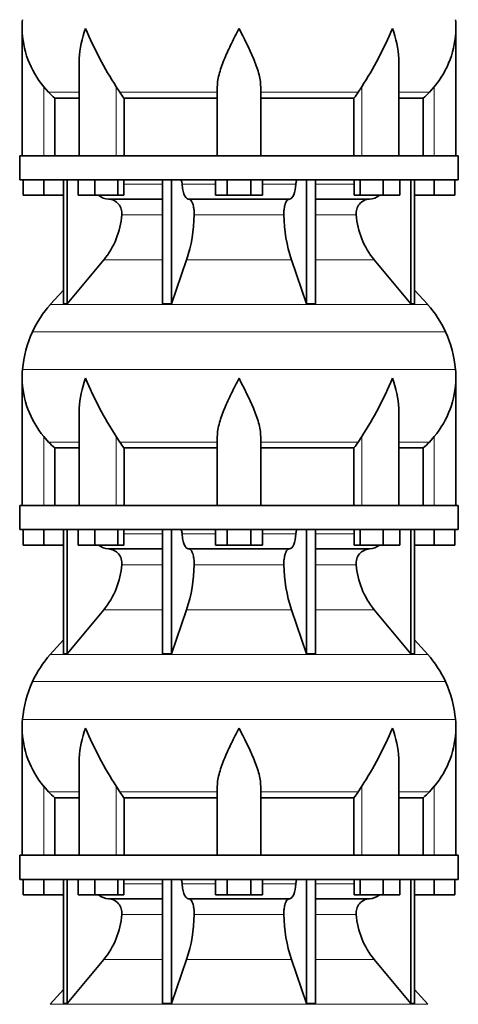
# Model space of a CAD drawing. Header units: millimetres. Extents: x 160 to 756, y -1422 to 1490.
# Tile 14 of 17: x 503 to 685, y 330 to 739. Entities that reach past the tile are written whole.
import ezdxf

# ---------------------------------------------------------------- set-up
doc = ezdxf.new("R2010")
doc.units = ezdxf.units.MM
doc.layers.add('VSI134_DIFFUSORE', color=7, linetype='Continuous')

# ---------------------------------------------------------------- blocks, each defined once
blk = doc.blocks.new('SE3')
at = {"layer": 'VSI134_DIFFUSORE', "color": 7, "linetype": 'Continuous', "lineweight": 35}
for p, q in [((504.06, 734.92), (504.06, 682.18)), ((684.06, 682.18), (684.06, 734.92)), ((527.78, 721.54), (527.78, 682.18)), ((660.33, 682.18), (660.33, 721.54)), ((515.07, 708.48), (513.06, 710.78)), ((544.57, 708.48), (543.15, 710.78)), ((585.06, 682.18), (585.06, 710.78)), ((603.06, 682.18), (603.06, 710.78)), ((644.97, 710.78), (643.55, 708.48)), ((675.06, 710.78), (673.05, 708.48)), ((517.59, 706.04), (527.78, 706.04)), ((517.59, 682.18), (517.59, 706.04)), ((546.35, 706.04), (585.06, 706.04)), ((546.35, 682.18), (546.35, 706.04)), ((603.06, 706.04), (641.77, 706.04)), ((641.77, 706.04), (641.77, 682.18)), ((660.33, 706.04), (670.53, 706.04)), ((670.53, 706.04), (670.53, 682.18)), ((685.06, 682.18), (503.06, 682.18)), ((503.06, 682.18), (503.06, 672.18)), ((685.06, 672.18), (685.06, 682.18)), ((503.06, 672.18), (685.06, 672.18)), ((504.56, 665.78), (504.56, 672.18)), ((504.56, 665.78), (504.56, 672.18)), ((513.06, 665.78), (513.06, 672.18)), ((521.23, 672.18), (521.23, 620.73)), ((522.76, 672.18), (522.76, 620.73)), ((527.3, 665.78), (527.3, 672.18)), ((534.24, 665.78), (534.24, 672.18)), ((543.72, 665.78), (543.72, 672.18)), ((546.26, 665.78), (546.26, 672.18)), ((562.36, 672.18), (562.36, 620.73)), ((566.06, 672.18), (566.06, 620.73)), ((584.24, 665.78), (584.24, 672.18)), ((589.15, 665.78), (589.15, 672.18)), ((598.97, 665.78), (598.97, 672.18)), ((603.87, 665.78), (603.87, 672.18)), ((622.06, 672.18), (622.06, 620.73)), ((625.75, 672.18), (625.75, 620.73)), ((641.85, 665.78), (641.85, 672.18)), ((644.39, 665.78), (644.39, 672.18)), ((653.87, 665.78), (653.87, 672.18)), ((660.81, 665.78), (660.81, 672.18)), ((665.36, 672.18), (665.36, 620.73)), ((666.89, 672.18), (666.89, 620.73)), ((675.06, 665.78), (675.06, 672.18)), ((683.56, 665.78), (683.56, 672.18)), ((513.06, 665.78), (504.56, 665.78)), ((521.23, 665.78), (513.06, 665.78)), ((534.24, 665.78), (527.3, 665.78)), ((543.72, 665.78), (534.24, 665.78)), ((546.26, 665.78), (543.72, 665.78)), ((589.15, 665.78), (584.24, 665.78)), ((598.97, 665.78), (589.15, 665.78)), ((603.87, 665.78), (598.97, 665.78)), ((644.39, 665.78), (641.85, 665.78)), ((653.87, 665.78), (644.39, 665.78)), ((660.81, 665.78), (653.87, 665.78)), ((675.06, 665.78), (666.89, 665.78)), ((683.56, 665.78), (675.06, 665.78)), ((539.88, 664.18), (562.36, 664.18)), ((573.15, 664.18), (614.97, 664.18)), ((625.75, 664.18), (648.23, 664.18)), ((522.76, 620.73), (537.92, 638.94)), ((566.06, 620.73), (572.33, 638.94)), ((615.78, 638.94), (622.06, 620.73)), ((650.2, 638.94), (665.36, 620.73)), ((521.23, 626.5), (515.76, 620.43)), ((672.36, 620.43), (666.89, 626.5)), ((521.23, 620.73), (522.76, 620.73)), ((562.36, 620.73), (566.06, 620.73)), ((622.06, 620.73), (625.75, 620.73)), ((665.36, 620.73), (666.89, 620.73)), ((504.06, 589.92), (504.06, 537.18)), ((684.06, 537.18), (684.06, 589.92)), ((527.78, 576.54), (527.78, 537.18)), ((660.33, 537.18), (660.33, 576.54)), ((515.07, 563.48), (513.06, 565.78)), ((544.57, 563.48), (543.15, 565.78)), ((585.06, 537.18), (585.06, 565.78)), ((603.06, 537.18), (603.06, 565.78)), ((644.97, 565.78), (643.55, 563.48)), ((675.06, 565.78), (673.05, 563.48)), ((517.59, 561.04), (527.78, 561.04)), ((517.59, 537.18), (517.59, 561.04)), ((546.35, 561.04), (585.06, 561.04)), ((546.35, 537.18), (546.35, 561.04)), ((603.06, 561.04), (641.77, 561.04)), ((641.77, 561.04), (641.77, 537.18)), ((660.33, 561.04), (670.53, 561.04)), ((670.53, 561.04), (670.53, 537.18)), ((685.06, 537.18), (503.06, 537.18)), ((503.06, 537.18), (503.06, 527.18)), ((685.06, 527.18), (685.06, 537.18)), ((503.06, 527.18), (685.06, 527.18)), ((504.56, 520.78), (504.56, 527.18)), ((504.56, 520.78), (504.56, 527.18)), ((513.06, 520.78), (513.06, 527.18)), ((521.23, 527.18), (521.23, 475.73)), ((522.76, 527.18), (522.76, 475.73)), ((527.3, 520.78), (527.3, 527.18)), ((534.24, 520.78), (534.24, 527.18)), ((543.72, 520.78), (543.72, 527.18)), ((546.26, 520.78), (546.26, 527.18)), ((562.36, 527.18), (562.36, 475.73)), ((566.06, 527.18), (566.06, 475.73)), ((584.24, 520.78), (584.24, 527.18)), ((589.15, 520.78), (589.15, 527.18)), ((598.97, 520.78), (598.97, 527.18)), ((603.87, 520.78), (603.87, 527.18)), ((622.06, 527.18), (622.06, 475.73)), ((625.75, 527.18), (625.75, 475.73)), ((641.85, 520.78), (641.85, 527.18)), ((644.39, 520.78), (644.39, 527.18)), ((653.87, 520.78), (653.87, 527.18)), ((660.81, 520.78), (660.81, 527.18)), ((665.36, 527.18), (665.36, 475.73)), ((666.89, 527.18), (666.89, 475.73)), ((675.06, 520.78), (675.06, 527.18)), ((683.56, 520.78), (683.56, 527.18)), ((513.06, 520.78), (504.56, 520.78)), ((521.23, 520.78), (513.06, 520.78)), ((534.24, 520.78), (527.3, 520.78)), ((543.72, 520.78), (534.24, 520.78)), ((539.88, 519.18), (562.36, 519.18)), ((546.26, 520.78), (543.72, 520.78)), ((573.15, 519.18), (614.97, 519.18)), ((589.15, 520.78), (584.24, 520.78)), ((598.97, 520.78), (589.15, 520.78)), ((603.87, 520.78), (598.97, 520.78)), ((625.75, 519.18), (648.23, 519.18)), ((644.39, 520.78), (641.85, 520.78)), ((653.87, 520.78), (644.39, 520.78)), ((660.81, 520.78), (653.87, 520.78)), ((675.06, 520.78), (666.89, 520.78)), ((683.56, 520.78), (675.06, 520.78)), ((522.76, 475.73), (537.92, 493.94)), ((566.06, 475.73), (572.33, 493.94)), ((615.78, 493.94), (622.06, 475.73)), ((650.2, 493.94), (665.36, 475.73)), ((521.23, 481.5), (515.76, 475.43)), ((672.36, 475.43), (666.89, 481.5)), ((521.23, 475.73), (522.76, 475.73)), ((562.36, 475.73), (566.06, 475.73)), ((622.06, 475.73), (625.75, 475.73)), ((665.36, 475.73), (666.89, 475.73)), ((504.06, 444.92), (504.06, 392.18)), ((684.06, 392.18), (684.06, 444.92)), ((527.78, 431.54), (527.78, 392.18)), ((660.33, 392.18), (660.33, 431.54)), ((515.07, 418.48), (513.06, 420.78)), ((544.57, 418.48), (543.15, 420.78)), ((585.06, 392.18), (585.06, 420.78)), ((603.06, 392.18), (603.06, 420.78)), ((644.97, 420.78), (643.55, 418.48)), ((675.06, 420.78), (673.05, 418.48)), ((517.59, 416.04), (527.78, 416.04)), ((517.59, 392.18), (517.59, 416.04)), ((546.35, 416.04), (585.06, 416.04)), ((546.35, 392.18), (546.35, 416.04)), ((603.06, 416.04), (641.77, 416.04)), ((641.77, 416.04), (641.77, 392.18)), ((660.33, 416.04), (670.53, 416.04)), ((670.53, 416.04), (670.53, 392.18)), ((685.06, 392.18), (503.06, 392.18)), ((503.06, 392.18), (503.06, 382.18)), ((685.06, 382.18), (685.06, 392.18)), ((503.06, 382.18), (685.06, 382.18)), ((504.56, 375.78), (504.56, 382.18)), ((504.56, 375.78), (504.56, 382.18)), ((513.06, 375.78), (513.06, 382.18)), ((521.23, 382.18), (521.23, 330.73)), ((522.76, 382.18), (522.76, 330.73)), ((527.3, 375.78), (527.3, 382.18)), ((534.24, 375.78), (534.24, 382.18)), ((543.72, 375.78), (543.72, 382.18)), ((546.26, 375.78), (546.26, 382.18)), ((562.36, 382.18), (562.36, 330.73)), ((566.06, 382.18), (566.06, 330.73)), ((584.24, 375.78), (584.24, 382.18)), ((589.15, 375.78), (589.15, 382.18)), ((598.97, 375.78), (598.97, 382.18)), ((603.87, 375.78), (603.87, 382.18)), ((622.06, 382.18), (622.06, 330.73)), ((625.75, 382.18), (625.75, 330.73)), ((641.85, 375.78), (641.85, 382.18)), ((644.39, 375.78), (644.39, 382.18)), ((653.87, 375.78), (653.87, 382.18)), ((660.81, 375.78), (660.81, 382.18)), ((665.36, 382.18), (665.36, 330.73)), ((666.89, 382.18), (666.89, 330.73)), ((675.06, 375.78), (675.06, 382.18)), ((683.56, 375.78), (683.56, 382.18)), ((513.06, 375.78), (504.56, 375.78)), ((521.23, 375.78), (513.06, 375.78)), ((534.24, 375.78), (527.3, 375.78)), ((543.72, 375.78), (534.24, 375.78)), ((546.26, 375.78), (543.72, 375.78)), ((589.15, 375.78), (584.24, 375.78)), ((598.97, 375.78), (589.15, 375.78)), ((603.87, 375.78), (598.97, 375.78)), ((644.39, 375.78), (641.85, 375.78)), ((653.87, 375.78), (644.39, 375.78)), ((660.81, 375.78), (653.87, 375.78)), ((675.06, 375.78), (666.89, 375.78)), ((683.56, 375.78), (675.06, 375.78)), ((539.88, 374.18), (562.36, 374.18)), ((573.15, 374.18), (614.97, 374.18)), ((625.75, 374.18), (648.23, 374.18)), ((522.76, 330.73), (537.92, 348.94)), ((566.06, 330.73), (572.33, 348.94)), ((615.78, 348.94), (622.06, 330.73)), ((650.2, 348.94), (665.36, 330.73)), ((521.23, 336.5), (515.76, 330.43)), ((672.36, 330.43), (666.89, 336.5)), ((521.23, 330.73), (522.76, 330.73)), ((562.36, 330.73), (566.06, 330.73)), ((622.06, 330.73), (625.75, 330.73)), ((665.36, 330.73), (666.89, 330.73))]:
    blk.add_line(p, q, dxfattribs=at)
at = {"layer": 'VSI134_DIFFUSORE', "color": 4, "linetype": 'Continuous', "lineweight": 9}
for p, q in [((513.06, 682.18), (513.06, 710.78)), ((543.15, 682.18), (543.15, 710.78)), ((644.97, 682.18), (644.97, 710.78)), ((675.06, 682.18), (675.06, 710.78)), ((527.78, 708.48), (515.07, 708.48)), ((585.06, 708.48), (544.57, 708.48)), ((603.06, 708.48), (643.55, 708.48)), ((660.33, 708.48), (673.05, 708.48)), ((546.26, 670.41), (562.36, 670.41)), ((570.49, 670.41), (584.24, 670.41)), ((603.87, 670.41), (617.63, 670.41)), ((625.75, 670.41), (641.85, 670.41)), ((562.36, 657.64), (545.43, 657.64)), ((612.67, 657.64), (575.45, 657.64)), ((642.69, 657.64), (625.75, 657.64)), ((537.92, 638.94), (562.36, 638.94)), ((572.33, 638.94), (615.78, 638.94)), ((625.75, 638.94), (650.2, 638.94)), ((515.76, 620.43), (672.36, 620.43)), ((679.73, 609.17), (508.39, 609.17)), ((504.23, 593.54), (683.89, 593.54)), ((513.06, 537.18), (513.06, 565.78)), ((527.78, 563.48), (515.07, 563.48)), ((543.15, 537.18), (543.15, 565.78)), ((585.06, 563.48), (544.57, 563.48)), ((603.06, 563.48), (643.55, 563.48)), ((644.97, 537.18), (644.97, 565.78)), ((660.33, 563.48), (673.05, 563.48)), ((675.06, 537.18), (675.06, 565.78)), ((546.26, 525.41), (562.36, 525.41)), ((570.49, 525.41), (584.24, 525.41)), ((603.87, 525.41), (617.63, 525.41)), ((625.75, 525.41), (641.85, 525.41)), ((562.36, 512.64), (545.43, 512.64)), ((612.67, 512.64), (575.45, 512.64)), ((642.69, 512.64), (625.75, 512.64)), ((537.92, 493.94), (562.36, 493.94)), ((572.33, 493.94), (615.78, 493.94)), ((625.75, 493.94), (650.2, 493.94)), ((515.76, 475.43), (672.36, 475.43)), ((679.73, 464.17), (508.39, 464.17)), ((504.23, 448.54), (683.89, 448.54)), ((513.06, 392.18), (513.06, 420.78)), ((543.15, 392.18), (543.15, 420.78)), ((644.97, 392.18), (644.97, 420.78)), ((675.06, 392.18), (675.06, 420.78)), ((527.78, 418.48), (515.07, 418.48)), ((585.06, 418.48), (544.57, 418.48)), ((603.06, 418.48), (643.55, 418.48)), ((660.33, 418.48), (673.05, 418.48)), ((546.26, 380.41), (562.36, 380.41)), ((570.49, 380.41), (584.24, 380.41)), ((603.87, 380.41), (617.63, 380.41)), ((625.75, 380.41), (641.85, 380.41)), ((562.36, 367.64), (545.43, 367.64)), ((612.67, 367.64), (575.45, 367.64)), ((642.69, 367.64), (625.75, 367.64)), ((537.92, 348.94), (562.36, 348.94)), ((572.33, 348.94), (615.78, 348.94)), ((625.75, 348.94), (650.2, 348.94)), ((515.76, 330.43), (672.36, 330.43))]:
    blk.add_line(p, q, dxfattribs=at)
at = {"layer": 'VSI134_DIFFUSORE', "color": 7, "linetype": 'Continuous', "lineweight": 35}
for centre, radius, start, end in [((542.56, 734.91), 38.5, 174.5826, 180.0014), ((542.75, 735.59), 38.7, 181.0158, 219.8906), ((668.74, 792.44), 149.81, 202.5842, 213.0334), ((519.38, 792.44), 149.81, 326.9666, 337.4158), ((645.37, 735.59), 38.7, 320.1094, 358.9842), ((645.56, 734.91), 38.5, 359.9671, 5.4174), ((577.68, 730.7), 39.88, 213.8582, 218.2062), ((610.43, 730.7), 39.88, 321.7938, 326.1418), ((540.12, 670.86), 6.68, 229.5852, 268.0094), ((648, 670.86), 6.68, 271.9979, 310.3729), ((539.6, 658.32), 5.87, 353.3223, 87.2173), ((648.5, 658.34), 5.85, 92.5772, 186.8833), ((512.13, 660.16), 33.4, 320.5472, 355.6594), ((510.49, 658.84), 64.97, 342.1602, 358.9354), ((679.13, 659.09), 66.48, 181.2569, 197.6475), ((676.1, 660.21), 33.51, 184.3996, 219.3938), ((548.46, 590.98), 44, 138, 155.5912), ((639.66, 590.98), 44, 24.4088, 42), ((553.01, 588.92), 49, 155.5912, 174.5826), ((635.1, 588.92), 49, 5.4174, 24.4088), ((542.56, 589.91), 38.5, 174.5826, 180.0014), ((645.56, 589.91), 38.5, 359.9671, 5.4174), ((542.75, 590.59), 38.7, 181.0158, 219.8906), ((668.74, 647.44), 149.81, 202.5842, 213.0334), ((519.38, 647.44), 149.81, 326.9666, 337.4158), ((645.37, 590.59), 38.7, 320.1094, 358.9842), ((577.68, 585.7), 39.88, 213.8582, 218.2062), ((610.43, 585.7), 39.88, 321.7938, 326.1418), ((540.12, 525.86), 6.68, 229.5852, 268.0094), ((539.6, 513.32), 5.87, 353.3223, 87.2173), ((648.5, 513.34), 5.85, 92.5772, 186.8833), ((648, 525.86), 6.68, 271.9979, 310.3729), ((512.13, 515.16), 33.4, 320.5472, 355.6594), ((510.49, 513.84), 64.97, 342.1602, 358.9354), ((679.13, 514.09), 66.48, 181.2569, 197.6475), ((676.1, 515.21), 33.51, 184.3996, 219.3938), ((548.46, 445.98), 44, 138, 155.5912), ((639.66, 445.98), 44, 24.4088, 42), ((553.01, 443.92), 49, 155.5912, 174.5826), ((635.1, 443.92), 49, 5.4174, 24.4088), ((542.56, 444.91), 38.5, 174.5826, 180.0014), ((542.75, 445.59), 38.7, 181.0158, 219.8906), ((668.74, 502.44), 149.81, 202.5842, 213.0334), ((519.38, 502.44), 149.81, 326.9666, 337.4158), ((645.37, 445.59), 38.7, 320.1094, 358.9842), ((645.56, 444.91), 38.5, 359.9671, 5.4174), ((577.68, 440.7), 39.88, 213.8582, 218.2062), ((610.43, 440.7), 39.88, 321.7938, 326.1418), ((540.12, 380.86), 6.68, 229.5852, 268.0094), ((648, 380.86), 6.68, 271.9979, 310.3729), ((539.6, 368.32), 5.87, 353.3223, 87.2173), ((648.5, 368.34), 5.85, 92.5772, 186.8833), ((512.13, 370.16), 33.4, 320.5472, 355.6594), ((510.49, 368.84), 64.97, 342.1602, 358.9354), ((679.13, 369.09), 66.48, 181.2569, 197.6475), ((676.1, 370.21), 33.51, 184.3996, 219.3938)]:
    blk.add_arc(centre, radius, start, end, dxfattribs=at)
for points, knots in [([(527.78, 721.53), (527.78, 721.85), (527.79, 722.18), (527.94, 726.55), (528.92, 730.76), (530.42, 734.91)], [0.4601729, 0.4601729, 0.4601729, 0.4601729, 0.5, 0.5, 1, 1, 1, 1]), ([(585.06, 710.78), (585.06, 712.61), (585.42, 714.55), (586.52, 718.49), (587.26, 720.5), (588.98, 724.6), (589.93, 726.64), (591.44, 729.72), (591.95, 730.75), (592.99, 732.82), (593.53, 733.88), (594.06, 734.91)], [0, 0, 0, 0, 0.25, 0.25, 0.5, 0.5, 0.75, 0.75, 0.875, 0.875, 1, 1, 1, 1]), ([(603.06, 710.78), (603.06, 712.61), (602.71, 714.51), (601.61, 718.47), (600.86, 720.48), (598.32, 726.55), (596.17, 730.76), (594.06, 734.91)], [0, 0, 0, 0, 0.25, 0.25, 0.5, 0.5, 1, 1, 1, 1]), ([(660.33, 721.53), (660.33, 721.85), (660.33, 722.18), (660.18, 726.55), (659.19, 730.76), (657.7, 734.91)], [0.4601729, 0.4601729, 0.4601729, 0.4601729, 0.5, 0.5, 1, 1, 1, 1]), ([(569.72, 672.18), (569.77, 672.18), (569.82, 672.17), (569.91, 672.13), (569.95, 672.1), (570.08, 671.97), (570.17, 671.84), (570.3, 671.51), (570.36, 671.32), (570.45, 670.89), (570.47, 670.65), (570.49, 670.41)], [0, 0, 0, 0, 0.125, 0.125, 0.25, 0.25, 0.5, 0.5, 0.75, 0.75, 1, 1, 1, 1]), ([(573.15, 664.18), (572.99, 664.18), (572.82, 664.22), (572.58, 664.34), (572.5, 664.39), (572.35, 664.5), (572.27, 664.57), (572.04, 664.79), (571.9, 664.98), (571.62, 665.43), (571.48, 665.68), (571.24, 666.24), (571.13, 666.56), (570.93, 667.23), (570.84, 667.59), (570.69, 668.34), (570.63, 668.74), (570.54, 669.56), (570.5, 669.98), (570.49, 670.41)], [0, 0, 0, 0, 0.125, 0.125, 0.1875, 0.1875, 0.25, 0.25, 0.375, 0.375, 0.5, 0.5, 0.625, 0.625, 0.75, 0.75, 0.875, 0.875, 1, 1, 1, 1]), ([(617.63, 670.41), (617.56, 668.7), (617.24, 667.1), (616.27, 664.83), (615.62, 664.18), (614.97, 664.18)], [0, 0, 0, 0, 0.5, 0.5, 1, 1, 1, 1]), ([(617.63, 670.41), (617.64, 670.65), (617.67, 670.88), (617.73, 671.21), (617.76, 671.31), (617.81, 671.5), (617.85, 671.59), (617.92, 671.76), (617.95, 671.83), (618.03, 671.95), (618.07, 672.01), (618.16, 672.1), (618.21, 672.13), (618.3, 672.17), (618.34, 672.18), (618.39, 672.18)], [0, 0, 0, 0, 0.25, 0.25, 0.375, 0.375, 0.5, 0.5, 0.625, 0.625, 0.75, 0.75, 0.875, 0.875, 1, 1, 1, 1]), ([(573.15, 664.18), (573.23, 664.18), (573.31, 664.17), (573.47, 664.13), (573.55, 664.1), (573.78, 663.97), (573.93, 663.84), (574.22, 663.5), (574.36, 663.3), (574.56, 662.94), (574.62, 662.81), (574.74, 662.53), (574.8, 662.38), (574.96, 661.92), (575.05, 661.59), (575.17, 661.05), (575.21, 660.87), (575.28, 660.49), (575.31, 660.3), (575.38, 659.71), (575.42, 659.3), (575.46, 658.47), (575.46, 658.05), (575.45, 657.64)], [0, 0, 0, 0, 0.0625, 0.0625, 0.125, 0.125, 0.25, 0.25, 0.375, 0.375, 0.4375, 0.4375, 0.5, 0.5, 0.625, 0.625, 0.6875, 0.6875, 0.75, 0.75, 0.875, 0.875, 1, 1, 1, 1]), ([(612.67, 657.64), (612.66, 658.05), (612.66, 658.47), (612.69, 659.09), (612.7, 659.29), (612.74, 659.7), (612.76, 659.9), (612.83, 660.49), (612.9, 660.87), (613.02, 661.41), (613.07, 661.58), (613.16, 661.92), (613.26, 662.24), (613.38, 662.53), (613.5, 662.8), (613.56, 662.94), (613.75, 663.3), (613.89, 663.51), (614.18, 663.84), (614.34, 663.97), (614.65, 664.14), (614.81, 664.18), (614.97, 664.18)], [0, 0, 0, 0, 0.125, 0.125, 0.1875, 0.1875, 0.25, 0.25, 0.375, 0.375, 0.4375, 0.4375, 0.5, 0.5625, 0.5625, 0.625, 0.625, 0.75, 0.75, 0.875, 0.875, 1, 1, 1, 1]), ([(527.78, 576.53), (527.78, 576.85), (527.79, 577.18), (527.94, 581.55), (528.92, 585.76), (530.42, 589.91)], [0.4601729, 0.4601729, 0.4601729, 0.4601729, 0.5, 0.5, 1, 1, 1, 1]), ([(585.06, 565.78), (585.06, 567.61), (585.42, 569.55), (586.52, 573.49), (587.26, 575.5), (588.98, 579.6), (589.93, 581.64), (591.44, 584.72), (591.95, 585.75), (592.99, 587.82), (593.53, 588.88), (594.06, 589.91)], [0, 0, 0, 0, 0.25, 0.25, 0.5, 0.5, 0.75, 0.75, 0.875, 0.875, 1, 1, 1, 1]), ([(603.06, 565.78), (603.06, 567.61), (602.71, 569.51), (601.61, 573.47), (600.86, 575.48), (598.32, 581.55), (596.17, 585.76), (594.06, 589.91)], [0, 0, 0, 0, 0.25, 0.25, 0.5, 0.5, 1, 1, 1, 1]), ([(660.33, 576.53), (660.33, 576.85), (660.33, 577.18), (660.18, 581.55), (659.19, 585.76), (657.7, 589.91)], [0.4601729, 0.4601729, 0.4601729, 0.4601729, 0.5, 0.5, 1, 1, 1, 1]), ([(569.72, 527.18), (569.77, 527.18), (569.82, 527.17), (569.91, 527.13), (569.95, 527.1), (570.08, 526.97), (570.17, 526.84), (570.3, 526.51), (570.36, 526.32), (570.45, 525.89), (570.47, 525.65), (570.49, 525.41)], [0, 0, 0, 0, 0.125, 0.125, 0.25, 0.25, 0.5, 0.5, 0.75, 0.75, 1, 1, 1, 1]), ([(617.63, 525.41), (617.64, 525.65), (617.67, 525.88), (617.73, 526.21), (617.76, 526.31), (617.81, 526.5), (617.85, 526.59), (617.92, 526.76), (617.95, 526.83), (618.03, 526.95), (618.07, 527.01), (618.16, 527.1), (618.21, 527.13), (618.3, 527.17), (618.34, 527.18), (618.39, 527.18)], [0, 0, 0, 0, 0.25, 0.25, 0.375, 0.375, 0.5, 0.5, 0.625, 0.625, 0.75, 0.75, 0.875, 0.875, 1, 1, 1, 1]), ([(573.15, 519.18), (572.99, 519.18), (572.82, 519.22), (572.58, 519.34), (572.5, 519.39), (572.35, 519.5), (572.27, 519.57), (572.04, 519.79), (571.9, 519.98), (571.62, 520.43), (571.48, 520.68), (571.24, 521.24), (571.13, 521.56), (570.93, 522.23), (570.84, 522.59), (570.69, 523.34), (570.63, 523.74), (570.54, 524.56), (570.5, 524.98), (570.49, 525.41)], [0, 0, 0, 0, 0.125, 0.125, 0.1875, 0.1875, 0.25, 0.25, 0.375, 0.375, 0.5, 0.5, 0.625, 0.625, 0.75, 0.75, 0.875, 0.875, 1, 1, 1, 1]), ([(617.63, 525.41), (617.56, 523.7), (617.24, 522.1), (616.27, 519.83), (615.62, 519.18), (614.97, 519.18)], [0, 0, 0, 0, 0.5, 0.5, 1, 1, 1, 1]), ([(573.15, 519.18), (573.23, 519.18), (573.31, 519.17), (573.47, 519.13), (573.55, 519.1), (573.78, 518.97), (573.93, 518.84), (574.22, 518.5), (574.36, 518.3), (574.56, 517.94), (574.62, 517.81), (574.74, 517.53), (574.8, 517.38), (574.96, 516.92), (575.05, 516.59), (575.17, 516.05), (575.21, 515.87), (575.28, 515.49), (575.31, 515.3), (575.38, 514.71), (575.42, 514.3), (575.46, 513.47), (575.46, 513.05), (575.45, 512.64)], [0, 0, 0, 0, 0.0625, 0.0625, 0.125, 0.125, 0.25, 0.25, 0.375, 0.375, 0.4375, 0.4375, 0.5, 0.5, 0.625, 0.625, 0.6875, 0.6875, 0.75, 0.75, 0.875, 0.875, 1, 1, 1, 1]), ([(612.67, 512.64), (612.66, 513.05), (612.66, 513.47), (612.69, 514.09), (612.7, 514.29), (612.74, 514.7), (612.76, 514.9), (612.83, 515.49), (612.9, 515.87), (613.02, 516.41), (613.07, 516.58), (613.16, 516.92), (613.26, 517.24), (613.38, 517.53), (613.5, 517.8), (613.56, 517.94), (613.75, 518.3), (613.89, 518.51), (614.18, 518.84), (614.34, 518.97), (614.65, 519.14), (614.81, 519.18), (614.97, 519.18)], [0, 0, 0, 0, 0.125, 0.125, 0.1875, 0.1875, 0.25, 0.25, 0.375, 0.375, 0.4375, 0.4375, 0.5, 0.5625, 0.5625, 0.625, 0.625, 0.75, 0.75, 0.875, 0.875, 1, 1, 1, 1]), ([(527.78, 431.53), (527.78, 431.85), (527.79, 432.18), (527.94, 436.55), (528.92, 440.76), (530.42, 444.91)], [0.4601729, 0.4601729, 0.4601729, 0.4601729, 0.5, 0.5, 1, 1, 1, 1]), ([(585.06, 420.78), (585.06, 422.61), (585.42, 424.55), (586.52, 428.49), (587.26, 430.5), (588.98, 434.6), (589.93, 436.64), (591.44, 439.72), (591.95, 440.75), (592.99, 442.82), (593.53, 443.88), (594.06, 444.91)], [0, 0, 0, 0, 0.25, 0.25, 0.5, 0.5, 0.75, 0.75, 0.875, 0.875, 1, 1, 1, 1]), ([(603.06, 420.78), (603.06, 422.61), (602.71, 424.51), (601.61, 428.47), (600.86, 430.48), (598.32, 436.55), (596.17, 440.76), (594.06, 444.91)], [0, 0, 0, 0, 0.25, 0.25, 0.5, 0.5, 1, 1, 1, 1]), ([(660.33, 431.53), (660.33, 431.85), (660.33, 432.18), (660.18, 436.55), (659.19, 440.76), (657.7, 444.91)], [0.4601729, 0.4601729, 0.4601729, 0.4601729, 0.5, 0.5, 1, 1, 1, 1]), ([(569.72, 382.18), (569.77, 382.18), (569.82, 382.17), (569.91, 382.13), (569.95, 382.1), (570.08, 381.97), (570.17, 381.84), (570.3, 381.51), (570.36, 381.32), (570.45, 380.89), (570.47, 380.65), (570.49, 380.41)], [0, 0, 0, 0, 0.125, 0.125, 0.25, 0.25, 0.5, 0.5, 0.75, 0.75, 1, 1, 1, 1]), ([(573.15, 374.18), (572.99, 374.18), (572.82, 374.22), (572.58, 374.34), (572.5, 374.39), (572.35, 374.5), (572.27, 374.57), (572.04, 374.79), (571.9, 374.98), (571.62, 375.43), (571.48, 375.68), (571.24, 376.24), (571.13, 376.56), (570.93, 377.23), (570.84, 377.59), (570.69, 378.34), (570.63, 378.74), (570.54, 379.56), (570.5, 379.98), (570.49, 380.41)], [0, 0, 0, 0, 0.125, 0.125, 0.1875, 0.1875, 0.25, 0.25, 0.375, 0.375, 0.5, 0.5, 0.625, 0.625, 0.75, 0.75, 0.875, 0.875, 1, 1, 1, 1]), ([(617.63, 380.41), (617.56, 378.7), (617.24, 377.1), (616.27, 374.83), (615.62, 374.18), (614.97, 374.18)], [0, 0, 0, 0, 0.5, 0.5, 1, 1, 1, 1]), ([(617.63, 380.41), (617.64, 380.65), (617.67, 380.88), (617.73, 381.21), (617.76, 381.31), (617.81, 381.5), (617.85, 381.59), (617.92, 381.76), (617.95, 381.83), (618.03, 381.95), (618.07, 382.01), (618.16, 382.1), (618.21, 382.13), (618.3, 382.17), (618.34, 382.18), (618.39, 382.18)], [0, 0, 0, 0, 0.25, 0.25, 0.375, 0.375, 0.5, 0.5, 0.625, 0.625, 0.75, 0.75, 0.875, 0.875, 1, 1, 1, 1]), ([(573.15, 374.18), (573.23, 374.18), (573.31, 374.17), (573.47, 374.13), (573.55, 374.1), (573.78, 373.97), (573.93, 373.84), (574.22, 373.5), (574.36, 373.3), (574.56, 372.94), (574.62, 372.81), (574.74, 372.53), (574.8, 372.38), (574.96, 371.92), (575.05, 371.59), (575.17, 371.05), (575.21, 370.87), (575.28, 370.49), (575.31, 370.3), (575.38, 369.71), (575.42, 369.3), (575.46, 368.47), (575.46, 368.05), (575.45, 367.64)], [0, 0, 0, 0, 0.0625, 0.0625, 0.125, 0.125, 0.25, 0.25, 0.375, 0.375, 0.4375, 0.4375, 0.5, 0.5, 0.625, 0.625, 0.6875, 0.6875, 0.75, 0.75, 0.875, 0.875, 1, 1, 1, 1]), ([(612.67, 367.64), (612.66, 368.05), (612.66, 368.47), (612.69, 369.09), (612.7, 369.29), (612.74, 369.7), (612.76, 369.9), (612.83, 370.49), (612.9, 370.87), (613.02, 371.41), (613.07, 371.58), (613.16, 371.92), (613.26, 372.24), (613.38, 372.53), (613.5, 372.8), (613.56, 372.94), (613.75, 373.3), (613.89, 373.51), (614.18, 373.84), (614.34, 373.97), (614.65, 374.14), (614.81, 374.18), (614.97, 374.18)], [0, 0, 0, 0, 0.125, 0.125, 0.1875, 0.1875, 0.25, 0.25, 0.375, 0.375, 0.4375, 0.4375, 0.5, 0.5625, 0.5625, 0.625, 0.625, 0.75, 0.75, 0.875, 0.875, 1, 1, 1, 1])]:
    blk.add_open_spline(points, degree=3, knots=knots, dxfattribs=at)
for points in [[(517.59, 706.04), (516.71, 706.82), (515.88, 707.64), (515.07, 708.48)], [(673.05, 708.48), (672.24, 707.64), (671.4, 706.82), (670.53, 706.04)], [(517.59, 561.04), (516.71, 561.82), (515.88, 562.64), (515.07, 563.48)], [(673.05, 563.48), (672.24, 562.64), (671.4, 561.82), (670.53, 561.04)], [(517.59, 416.04), (516.71, 416.82), (515.88, 417.64), (515.07, 418.48)], [(673.05, 418.48), (672.24, 417.64), (671.4, 416.82), (670.53, 416.04)]]:
    blk.add_open_spline(points, degree=3, dxfattribs=at)

msp = doc.modelspace()

# ---------------------------------------------------------------- block references
msp.add_blockref('SE3', (0, 0))

doc.saveas('drawing.dxf')
